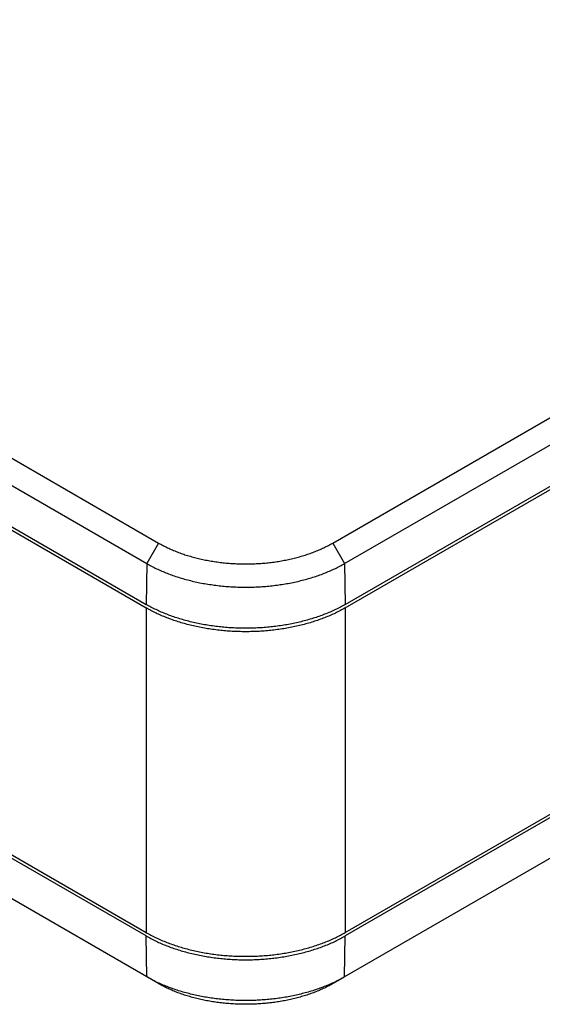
# Model space of a CAD drawing. Header units: inches. Extents: x 0 to 34, y 0 to 22.
# Tile 20 of 38: x 26.9 to 28.2, y 3.9 to 6.2. Entities that reach past the tile are written whole.
import ezdxf

# ---------------------------------------------------------------- set-up
doc = ezdxf.new("R2010")
doc.units = ezdxf.units.IN
doc.header["$LTSCALE"] = 1.87
doc.header["$MEASUREMENT"] = 0
doc.layers.get('0').update_dxf_attribs({"linetype": 'CONTINUOUS'})

msp = doc.modelspace()

# ---------------------------------------------------------------- linework, layer by layer
at = {"color": 7, "linetype": 'CONTINUOUS'}
for p, q in [((27.6654, 4.9887), (32.6057, 7.8412)), ((27.6938, 4.9402), (32.634, 7.7927)), ((27.6952, 4.843), (32.6355, 7.6954)), ((27.6952, 4.8348), (32.062, 7.3561)), ((32.6216, 6.8998), (27.6952, 4.0554)), ((32.6201, 6.8026), (27.6937, 3.9581)), ((27.6952, 4.0636), (32.062, 6.5849)), ((25.2555, 6.1413), (27.2517, 4.9887)), ((25.2272, 6.0928), (27.2234, 4.9402)), ((25.2257, 5.9956), (27.222, 4.843)), ((25.2257, 5.9874), (27.222, 4.8348)), ((25.2257, 5.2162), (27.222, 4.0636)), ((27.222, 4.0554), (25.2257, 5.208)), ((27.2498, 3.9429), (25.2272, 5.1107)), ((27.2517, 4.9887), (27.2234, 4.9402)), ((27.6654, 4.9887), (27.6938, 4.9402)), ((27.2234, 4.9402), (27.222, 4.843)), ((27.6938, 4.9402), (27.6952, 4.843)), ((27.222, 4.8348), (27.222, 4.0636)), ((27.6952, 4.8348), (27.6952, 4.0636)), ((27.2234, 3.9581), (27.222, 4.0554)), ((27.6937, 3.9581), (27.6952, 4.0554)), ((27.6674, 3.9429), (27.6937, 3.9581))]:
    msp.add_line(p, q, dxfattribs=at)
for points, knots in [([(27.2517, 4.9887), (27.2552, 4.9868), (27.2622, 4.9829), (27.2731, 4.9775), (27.2844, 4.9724), (27.2961, 4.9676), (27.3082, 4.9632), (27.3207, 4.9591), (27.3336, 4.9554), (27.3467, 4.952), (27.3601, 4.9491), (27.3737, 4.9465), (27.3875, 4.9443), (27.4016, 4.9424), (27.4157, 4.941), (27.4299, 4.94), (27.4442, 4.9394), (27.4586, 4.9392), (27.4729, 4.9394), (27.4872, 4.94), (27.5014, 4.941), (27.5156, 4.9424), (27.5296, 4.9442), (27.5434, 4.9465), (27.5571, 4.9491), (27.5705, 4.952), (27.5836, 4.9554), (27.5964, 4.9591), (27.6089, 4.9632), (27.621, 4.9676), (27.6328, 4.9724), (27.6441, 4.9775), (27.655, 4.9829), (27.662, 4.9868), (27.6654, 4.9887)], [0, 0, 0, 0, 0.027573, 0.05582, 0.084699, 0.114168, 0.144206, 0.174784, 0.205844, 0.237327, 0.269239, 0.301552, 0.334179, 0.367026, 0.400067, 0.433265, 0.46657, 0.49993, 0.533289, 0.566595, 0.599794, 0.632835, 0.66568, 0.698305, 0.73062, 0.762539, 0.794041, 0.825132, 0.855734, 0.885771, 0.915234, 0.944135, 0.972409, 1, 1, 1, 1]), ([(27.2234, 4.9402), (27.2272, 4.9381), (27.2349, 4.9338), (27.2469, 4.9278), (27.2593, 4.9222), (27.2722, 4.9169), (27.2855, 4.912), (27.2992, 4.9074), (27.3132, 4.9032), (27.3276, 4.8994), (27.3423, 4.896), (27.3573, 4.893), (27.3725, 4.8905), (27.3879, 4.8883), (27.4034, 4.8866), (27.4191, 4.8853), (27.4348, 4.8844), (27.4507, 4.884), (27.4665, 4.884), (27.4823, 4.8844), (27.4981, 4.8853), (27.5137, 4.8866), (27.5293, 4.8883), (27.5447, 4.8905), (27.5599, 4.893), (27.5748, 4.896), (27.5895, 4.8994), (27.6039, 4.9032), (27.618, 4.9074), (27.6317, 4.912), (27.645, 4.9169), (27.6579, 4.9222), (27.6703, 4.9278), (27.6823, 4.9338), (27.69, 4.9381), (27.6938, 4.9402)], [0, 0, 0, 0, 0.026779, 0.054136, 0.082052, 0.110522, 0.139523, 0.169041, 0.199064, 0.229545, 0.26041, 0.291626, 0.323144, 0.354935, 0.386935, 0.419113, 0.451402, 0.483776, 0.516164, 0.548537, 0.580827, 0.613005, 0.645005, 0.676796, 0.708315, 0.739533, 0.770397, 0.800877, 0.830904, 0.860435, 0.889453, 0.917938, 0.945865, 0.973225, 1, 1, 1, 1]), ([(27.6952, 4.843), (27.6914, 4.8408), (27.6836, 4.8365), (27.6716, 4.8305), (27.6591, 4.8248), (27.6461, 4.8195), (27.6327, 4.8145), (27.6189, 4.8099), (27.6048, 4.8057), (27.5903, 4.8019), (27.5755, 4.7985), (27.5605, 4.7955), (27.5452, 4.7929), (27.5297, 4.7907), (27.5141, 4.789), (27.4983, 4.7877), (27.4825, 4.7868), (27.4666, 4.7864), (27.4506, 4.7864), (27.4347, 4.7868), (27.4189, 4.7877), (27.4031, 4.789), (27.3875, 4.7907), (27.372, 4.7929), (27.3567, 4.7955), (27.3417, 4.7985), (27.3269, 4.8019), (27.3124, 4.8057), (27.2983, 4.8099), (27.2845, 4.8145), (27.2711, 4.8195), (27.2581, 4.8248), (27.2456, 4.8305), (27.2335, 4.8365), (27.2258, 4.8408), (27.222, 4.843)], [0, 0, 0, 0, 0.026745, 0.054118, 0.082066, 0.110578, 0.139643, 0.169195, 0.199218, 0.229689, 0.260536, 0.291733, 0.323256, 0.355024, 0.387008, 0.41918, 0.451456, 0.483804, 0.516196, 0.548544, 0.58082, 0.612992, 0.644976, 0.676744, 0.708267, 0.739464, 0.770311, 0.800782, 0.830805, 0.860357, 0.889422, 0.917934, 0.945882, 0.973255, 1, 1, 1, 1]), ([(27.6952, 4.8348), (27.6914, 4.8326), (27.6836, 4.8283), (27.6716, 4.8223), (27.6591, 4.8166), (27.6461, 4.8113), (27.6327, 4.8063), (27.6189, 4.8017), (27.6048, 4.7975), (27.5903, 4.7937), (27.5755, 4.7903), (27.5605, 4.7873), (27.5452, 4.7847), (27.5297, 4.7825), (27.5141, 4.7808), (27.4983, 4.7795), (27.4825, 4.7786), (27.4666, 4.7782), (27.4506, 4.7782), (27.4347, 4.7786), (27.4189, 4.7795), (27.4031, 4.7808), (27.3875, 4.7825), (27.372, 4.7847), (27.3567, 4.7873), (27.3417, 4.7903), (27.3269, 4.7937), (27.3124, 4.7975), (27.2983, 4.8017), (27.2845, 4.8063), (27.2711, 4.8113), (27.2581, 4.8166), (27.2456, 4.8223), (27.2335, 4.8283), (27.2258, 4.8326), (27.222, 4.8348)], [0, 0, 0, 0, 0.026749, 0.054116, 0.082062, 0.110586, 0.139634, 0.169196, 0.199224, 0.229681, 0.260539, 0.291735, 0.323253, 0.355021, 0.387014, 0.419176, 0.451453, 0.483814, 0.516186, 0.548547, 0.580824, 0.612986, 0.644979, 0.676747, 0.708265, 0.739461, 0.770319, 0.800776, 0.830804, 0.860366, 0.889414, 0.917938, 0.945884, 0.973251, 1, 1, 1, 1]), ([(27.222, 4.0636), (27.2258, 4.0614), (27.2335, 4.0571), (27.2456, 4.0511), (27.2581, 4.0454), (27.2711, 4.0401), (27.2845, 4.0351), (27.2983, 4.0305), (27.3124, 4.0263), (27.3269, 4.0225), (27.3417, 4.0191), (27.3567, 4.0161), (27.372, 4.0135), (27.3875, 4.0113), (27.4031, 4.0096), (27.4189, 4.0083), (27.4347, 4.0074), (27.4506, 4.007), (27.4666, 4.007), (27.4825, 4.0074), (27.4983, 4.0083), (27.5141, 4.0096), (27.5297, 4.0113), (27.5452, 4.0135), (27.5605, 4.0161), (27.5755, 4.0191), (27.5903, 4.0225), (27.6048, 4.0263), (27.6189, 4.0305), (27.6327, 4.0351), (27.6461, 4.0401), (27.6591, 4.0454), (27.6716, 4.0511), (27.6836, 4.0571), (27.6914, 4.0614), (27.6952, 4.0636)], [0, 0, 0, 0, 0.026749, 0.054116, 0.082062, 0.110586, 0.139634, 0.169196, 0.199224, 0.229681, 0.260539, 0.291735, 0.323253, 0.355021, 0.387014, 0.419176, 0.451453, 0.483814, 0.516186, 0.548547, 0.580824, 0.612986, 0.644979, 0.676747, 0.708265, 0.739461, 0.770319, 0.800776, 0.830804, 0.860366, 0.889414, 0.917938, 0.945884, 0.973251, 1, 1, 1, 1]), ([(27.222, 4.0554), (27.2258, 4.0532), (27.2335, 4.049), (27.2456, 4.0429), (27.2581, 4.0373), (27.2711, 4.0319), (27.2845, 4.027), (27.2983, 4.0224), (27.3124, 4.0182), (27.3269, 4.0143), (27.3417, 4.0109), (27.3567, 4.0079), (27.372, 4.0053), (27.3875, 4.0032), (27.4031, 4.0014), (27.4189, 4.0001), (27.4347, 3.9992), (27.4506, 3.9988), (27.4666, 3.9988), (27.4825, 3.9992), (27.4983, 4.0001), (27.5141, 4.0014), (27.5297, 4.0032), (27.5452, 4.0053), (27.5605, 4.0079), (27.5755, 4.0109), (27.5903, 4.0143), (27.6048, 4.0182), (27.6189, 4.0224), (27.6327, 4.027), (27.6461, 4.0319), (27.6591, 4.0373), (27.6716, 4.0429), (27.6836, 4.049), (27.6914, 4.0532), (27.6952, 4.0554)], [0, 0, 0, 0, 0.026745, 0.054118, 0.082066, 0.110578, 0.139643, 0.169195, 0.199218, 0.229689, 0.260536, 0.291733, 0.323256, 0.355024, 0.387008, 0.41918, 0.451456, 0.483804, 0.516196, 0.548544, 0.58082, 0.612992, 0.644976, 0.676744, 0.708267, 0.739464, 0.770311, 0.800782, 0.830805, 0.860357, 0.889422, 0.917934, 0.945882, 0.973255, 1, 1, 1, 1]), ([(27.6937, 3.9581), (27.6899, 3.9559), (27.6822, 3.9517), (27.6703, 3.9457), (27.6578, 3.9401), (27.6449, 3.9348), (27.6316, 3.9298), (27.6179, 3.9253), (27.6038, 3.9211), (27.5895, 3.9173), (27.5748, 3.9139), (27.5598, 3.9109), (27.5446, 3.9084), (27.5293, 3.9062), (27.5137, 3.9045), (27.4981, 3.9032), (27.4823, 3.9023), (27.4665, 3.9019), (27.4507, 3.9019), (27.4349, 3.9023), (27.4191, 3.9032), (27.4035, 3.9045), (27.3879, 3.9062), (27.3726, 3.9084), (27.3574, 3.9109), (27.3424, 3.9139), (27.3277, 3.9173), (27.3133, 3.9211), (27.2993, 3.9253), (27.2856, 3.9298), (27.2722, 3.9348), (27.2594, 3.9401), (27.2469, 3.9457), (27.235, 3.9517), (27.2272, 3.9559), (27.2235, 3.9581)], [0, 0, 0, 0, 0.026698, 0.054068, 0.082017, 0.110544, 0.139595, 0.169161, 0.199192, 0.229652, 0.260514, 0.291713, 0.323234, 0.355005, 0.387002, 0.419167, 0.451448, 0.483813, 0.516188, 0.548553, 0.580834, 0.612998, 0.644995, 0.676767, 0.708287, 0.739487, 0.770348, 0.800809, 0.83084, 0.860405, 0.889457, 0.917983, 0.945933, 0.973303, 1, 1, 1, 1]), ([(27.6674, 3.9429), (27.6639, 3.9409), (27.6568, 3.937), (27.6459, 3.9316), (27.6344, 3.9264), (27.6226, 3.9216), (27.6104, 3.9171), (27.5977, 3.913), (27.5848, 3.9093), (27.5716, 3.9059), (27.558, 3.9029), (27.5443, 3.9002), (27.5303, 3.898), (27.5162, 3.8962), (27.5019, 3.8948), (27.4875, 3.8937), (27.4731, 3.8931), (27.4586, 3.8929), (27.4442, 3.8931), (27.4297, 3.8937), (27.4153, 3.8948), (27.4011, 3.8962), (27.3869, 3.898), (27.373, 3.9002), (27.3592, 3.9029), (27.3457, 3.9059), (27.3324, 3.9093), (27.3195, 3.913), (27.3069, 3.9171), (27.2946, 3.9216), (27.2828, 3.9264), (27.2713, 3.9316), (27.2604, 3.937), (27.2533, 3.9409), (27.2498, 3.9429)], [0, 0, 0, 0, 0.027521, 0.055771, 0.084654, 0.114125, 0.144166, 0.174748, 0.205811, 0.237297, 0.269213, 0.30153, 0.33416, 0.367011, 0.400055, 0.433257, 0.466566, 0.499929, 0.533292, 0.566602, 0.599805, 0.63285, 0.665698, 0.698327, 0.730645, 0.762568, 0.794073, 0.825168, 0.855773, 0.885814, 0.91528, 0.944184, 0.972461, 1, 1, 1, 1])]:
    msp.add_open_spline(points, degree=3, knots=knots, dxfattribs=at)

doc.saveas('drawing.dxf')
